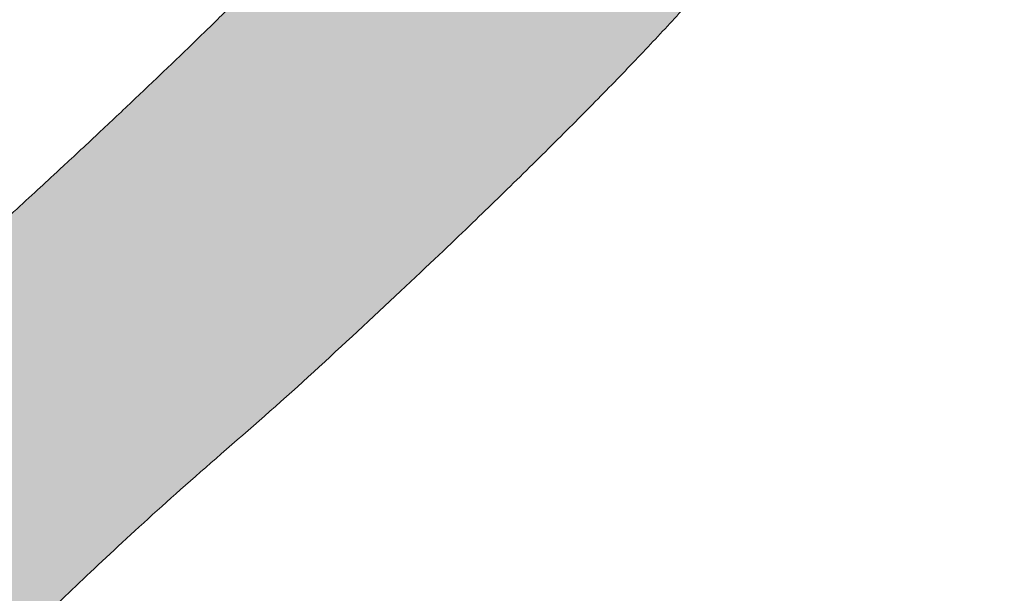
# Model space of a CAD drawing. Header units: inches. Extents: x -471 to -284, y -222 to 20.
# Tile 12 of 54: x -394.484 to -393.508, y 9.858 to 10.427. Entities that reach past the tile are written whole.
import ezdxf

# ---------------------------------------------------------------- set-up
doc = ezdxf.new("R2010")
doc.units = ezdxf.units.IN
doc.header["$LTSCALE"] = 32
doc.header["$MEASUREMENT"] = 0
doc.linetypes.add('Dash Style-1', pattern=[0.083328, 0.041656, -0.041672])
for name, color, linetype, lineweight in [('Black', 7, 'Continuous', 18), ('DashLine', 7, 'Dash Style-1', 13), ('DashLineFill', 7, 'Dash Style-1', 13), ('Drawing', 7, 'Continuous', 18), ('Metal-DeskStructure', 7, 'Continuous', 13), ('None', 7, 'Continuous', 18), ('Plastic-BracketCover', 7, 'Continuous', 13), ('SolidLine', 7, 'Continuous', 15), ('Wood_1-H', 7, 'Continuous', 13)]:
    doc.layers.add(name, color=color, linetype=linetype, lineweight=lineweight)
pattern_1 = [(45, (0, 0), (-1.61301565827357, 1.935715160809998), []), (45, (-1.0608, 1.0608), (-0.4723460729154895, 0.4167612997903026), [])]

# ---------------------------------------------------------------- blocks, each defined once
blk = doc.blocks.new('Group-54')
at = {"layer": 'Plastic-BracketCover', "color": 7}
for points, knots in [([(1.545890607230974, 0.02645157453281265), (1.549581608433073, 0.02645157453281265), (1.553272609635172, 0.02460607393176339), (1.555118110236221, 0.01722587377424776), (1.55696180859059, 0.004307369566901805), (1.55696180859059, -0.01414763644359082), (1.555118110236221, -0.02522064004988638), (1.553272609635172, -0.03260264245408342), (1.547736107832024, -0.03629364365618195), (1.542199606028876, -0.03813914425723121), (1.489603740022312, -0.05843965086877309), (1.437007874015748, -0.07874015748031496), (1.418552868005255, -0.08612215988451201), (1.389024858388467, -0.1008843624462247), (1.366878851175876, -0.1230303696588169), (1.355805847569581, -0.1525583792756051), (1.355805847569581, -0.1922366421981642), (1.355805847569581, -0.2116143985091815), (1.450848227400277, -0.2116143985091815), (1.549581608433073, -0.2116143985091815), (1.553272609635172, -0.2153035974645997), (1.555118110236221, -0.2226855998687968), (1.55696180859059, -0.2337586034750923), (1.55696180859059, -0.2503681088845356), (1.555118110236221, -0.2614411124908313), (1.553272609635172, -0.2688231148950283), (1.549581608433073, -0.2725141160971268), (1.338274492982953, -0.2725141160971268), (1.117739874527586, -0.2725141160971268), (1.106666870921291, -0.2577501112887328), (1.106666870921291, -0.202385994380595), (1.106666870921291, -0.137794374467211), (1.10851237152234, -0.1156483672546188), (1.11035787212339, -0.1064208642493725), (1.114048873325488, -0.08058565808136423), (1.13434937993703, -0.03998464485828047), (1.163877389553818, -0.01414763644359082), (1.202631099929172, 0.0006163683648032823), (1.246923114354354, 0.0006163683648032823), (1.28383312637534, -0.01230213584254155), (1.311515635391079, -0.03444814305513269), (1.329968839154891, -0.06766715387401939), (1.337350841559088, -0.08612215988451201), (1.342887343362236, -0.07504915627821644), (1.35765134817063, -0.05659415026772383), (1.377951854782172, -0.04183014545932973), (1.405634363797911, -0.0289116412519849), (1.422243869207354, -0.02152963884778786), (1.471148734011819, -0.001229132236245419), (1.520053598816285, 0.01907137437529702), (1.532972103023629, 0.02460607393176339), (1.544045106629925, 0.02645157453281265), (1.545890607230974, 0.02645157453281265)], [0, 0, 0, 0.004017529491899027, 0.008035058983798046, 0.01205258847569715, 0.01607011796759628, 0.02008764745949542, 0.02410517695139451, 0.02812270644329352, 0.03214023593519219, 0.03214023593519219, 0.07095094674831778, 0.07095094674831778, 0.08463415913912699, 0.09831737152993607, 0.1120005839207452, 0.1256837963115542, 0.138745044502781, 0.138745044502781, 0.202806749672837, 0.2052946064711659, 0.2077824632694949, 0.2102703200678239, 0.2127581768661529, 0.2147484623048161, 0.2167387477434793, 0.2187290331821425, 0.2207193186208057, 0.3326714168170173, 0.3396374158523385, 0.3466034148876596, 0.3918815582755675, 0.4075550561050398, 0.4232285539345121, 0.4232285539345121, 0.4666960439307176, 0.5101635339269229, 0.553631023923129, 0.5970985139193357, 0.640566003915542, 0.6840334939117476, 0.7275009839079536, 0.7709684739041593, 0.7709684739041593, 0.7980418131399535, 0.8251151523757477, 0.8521884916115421, 0.8792618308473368, 0.8792618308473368, 0.958132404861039, 0.958132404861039, 0.9790662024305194, 1, 1, 1]), ([(1.232159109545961, -0.06213065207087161), (1.204476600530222, -0.06213065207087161), (1.169413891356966, -0.08612215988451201), (1.160186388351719, -0.1138028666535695), (1.15834088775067, -0.1230303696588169), (1.156495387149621, -0.1451763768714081), (1.156495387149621, -0.1867001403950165), (1.156495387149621, -0.2116143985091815), (1.2321600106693, -0.2116143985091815), (1.30782463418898, -0.2116143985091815), (1.30782463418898, -0.183009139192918), (1.30782463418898, -0.130412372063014), (1.296751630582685, -0.09719336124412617), (1.274605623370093, -0.07320365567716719), (1.246923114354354, -0.06213065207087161), (1.232159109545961, -0.06213065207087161)], [0, 0, 0, 0.1425152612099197, 0.2850305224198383, 0.2850305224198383, 0.3309930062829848, 0.3769554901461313, 0.4458992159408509, 0.4458992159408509, 0.6552813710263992, 0.6552813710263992, 0.7344389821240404, 0.8008292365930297, 0.8672194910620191, 0.9336097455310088, 1, 1, 1]), ([(1.425934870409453, -0.3398696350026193), (1.448079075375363, -0.3398696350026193), (1.483143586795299, -0.3509408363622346), (1.512671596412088, -0.3693958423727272), (1.532972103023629, -0.3970783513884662), (1.555118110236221, -0.4469059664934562), (1.555118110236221, -0.5539431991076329), (1.555118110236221, -0.6203803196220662), (1.544045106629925, -0.6351443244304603), (1.330892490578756, -0.6351443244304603), (1.117739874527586, -0.6351443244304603), (1.106666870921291, -0.6203803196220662), (1.106666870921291, -0.5622479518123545), (1.106666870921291, -0.4708965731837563), (1.123276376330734, -0.4192243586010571), (1.150958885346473, -0.3860053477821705), (1.193405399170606, -0.3675503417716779), (1.235850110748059, -0.3675503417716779), (1.265378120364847, -0.374932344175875), (1.289369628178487, -0.3896963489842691), (1.309670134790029, -0.4136878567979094), (1.315206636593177, -0.4266063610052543), (1.318897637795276, -0.4081513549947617), (1.337350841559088, -0.3767778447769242), (1.365033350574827, -0.3527863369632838), (1.403788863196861, -0.3398696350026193), (1.425934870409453, -0.3398696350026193)], [0, 0, 0, 0.03145524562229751, 0.062910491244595, 0.09436573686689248, 0.1258209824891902, 0.188731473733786, 0.2661585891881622, 0.2758371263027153, 0.2855156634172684, 0.4355309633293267, 0.4452095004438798, 0.4548880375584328, 0.5214267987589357, 0.5746587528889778, 0.6278907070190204, 0.6811226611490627, 0.7343546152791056, 0.7627468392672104, 0.7911390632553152, 0.8195312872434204, 0.8479235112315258, 0.8479235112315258, 0.8859426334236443, 0.9239617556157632, 0.9619808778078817, 1, 1, 1]), ([(1.429625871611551, -0.4026148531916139), (1.409325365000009, -0.4026148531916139), (1.379797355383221, -0.4155333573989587), (1.359496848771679, -0.4395248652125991), (1.348423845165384, -0.4764330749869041), (1.348423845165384, -0.5401028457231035), (1.348423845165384, -0.5760901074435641), (1.426856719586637, -0.5760901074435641), (1.505289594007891, -0.5760901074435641), (1.505289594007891, -0.5327208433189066), (1.505289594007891, -0.4487514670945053), (1.477607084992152, -0.4155333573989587), (1.448079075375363, -0.4026148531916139), (1.429625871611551, -0.4026148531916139)], [0, 0, 0, 0.07915587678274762, 0.1583117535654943, 0.2374676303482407, 0.3166235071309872, 0.4195261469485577, 0.4195261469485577, 0.6437985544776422, 0.6437985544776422, 0.7678094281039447, 0.8839047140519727, 0.9419523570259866, 1, 1, 1]), ([(1.226622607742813, -0.4284518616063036), (1.210013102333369, -0.4284518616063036), (1.18417789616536, -0.4376793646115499), (1.165722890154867, -0.4579798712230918), (1.156495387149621, -0.4893515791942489), (1.156495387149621, -0.5447165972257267), (1.156495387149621, -0.5760901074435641), (1.228469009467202, -0.5760901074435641), (1.300442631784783, -0.5760901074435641), (1.300442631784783, -0.5419483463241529), (1.300442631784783, -0.4856605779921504), (1.289369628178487, -0.4561343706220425), (1.269069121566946, -0.4376793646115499), (1.241386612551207, -0.4284518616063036), (1.226622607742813, -0.4284518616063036)], [0, 0, 0, 0.07449877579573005, 0.1489975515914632, 0.223496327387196, 0.2979951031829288, 0.3954165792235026, 0.3954165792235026, 0.6189101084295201, 0.6189101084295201, 0.7249275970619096, 0.7936956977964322, 0.8624637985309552, 0.9312318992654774, 1, 1, 1])]:
    blk.add_open_spline(points, degree=2, knots=knots, dxfattribs=at)
blk = doc.blocks.new('1BRPFY-Leg_Plate (2D)')
at = {"layer": 'DashLineFill', "linetype": 'Continuous', "lineweight": 13}
h = blk.add_hatch(dxfattribs=at)
h.set_pattern_fill('Steel', color=253, style=0, pattern_type=2)
h.set_pattern_definition(pattern_1)
edge = h.paths.add_edge_path()
edge.add_arc((-1.704724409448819, -1.704724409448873), 0.125984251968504, 179.9999999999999, 269.9999999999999)
edge.add_line((-1.704724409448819, -1.830708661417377), (1.704724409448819, -1.830708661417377))
edge.add_arc((1.704724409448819, -1.704724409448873), 0.125984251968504, 270.0000000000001, 360.0000000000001)
edge.add_line((1.830708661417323, -1.704724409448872), (1.830708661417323, 1.704724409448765))
edge.add_arc((1.704724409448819, 1.704724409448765), 0.1259842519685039, 0, 90)
edge.add_line((1.704724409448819, 1.830708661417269), (-1.704724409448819, 1.830708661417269))
edge.add_arc((-1.704724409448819, 1.704724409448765), 0.1259842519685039, 90, 180)
edge.add_line((-1.830708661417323, 1.704724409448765), (-1.830708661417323, -1.704724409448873))
at = {"layer": 'DashLineFill', "flags": 128}
blk.add_lwpolyline([(-1.830708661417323, -1.704724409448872, 0.414213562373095), (-1.704724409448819, -1.830708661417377), (1.704724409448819, -1.830708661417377, 0.414213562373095), (1.830708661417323, -1.704724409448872), (1.830708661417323, 1.704724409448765, 0.414213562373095), (1.704724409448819, 1.830708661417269), (-1.704724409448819, 1.830708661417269, 0.414213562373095), (-1.830708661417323, 1.704724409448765)], format="xyb", close=True, dxfattribs=at)
at = {"layer": 'Plastic-BracketCover', "color": 7}
blk.add_blockref('Group-54', (0, 0), dxfattribs=at)
blk = doc.blocks.new('1BRPX8-Util_Bkt_Lg-F (2D)')
at = {"layer": 'DashLineFill', "linetype": 'Continuous', "lineweight": 13}
h = blk.add_hatch(dxfattribs=at)
h.set_pattern_fill('Steel', color=253, style=0, pattern_type=2)
h.set_pattern_definition(pattern_1)
edge = h.paths.add_edge_path()
edge.add_line((-4.468503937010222, 7.405511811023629), (-3.129921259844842, 7.405511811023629))
edge.add_line((-3.129921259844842, 7.405511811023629), (-3.129921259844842, -2.011811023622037))
edge.add_line((-3.129921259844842, -2.011811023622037), (-4.468503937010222, -2.011811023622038))
edge.add_line((-4.468503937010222, -2.011811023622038), (-4.468503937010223, -2.145669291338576))
edge.add_line((-4.468503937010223, -2.145669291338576), (-2.421259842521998, -2.145669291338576))
edge.add_line((-2.421259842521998, -2.145669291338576), (-2.421259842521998, -2.523622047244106))
edge.add_arc((-2.303149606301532, -2.523622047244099), 0.1181102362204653, 180.0000000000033, 270.0000000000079)
edge.add_line((-2.303149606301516, -2.641732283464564), (2.303149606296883, -2.641732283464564))
edge.add_arc((2.303149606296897, -2.523622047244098), 0.1181102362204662, 269.9999999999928, 359.9999999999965)
edge.add_line((2.421259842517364, -2.523622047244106), (2.421259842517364, -2.145669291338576))
edge.add_line((2.421259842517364, -2.145669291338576), (4.46850393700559, -2.145669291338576))
edge.add_line((4.46850393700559, -2.145669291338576), (4.46850393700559, -2.011811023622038))
edge.add_line((4.46850393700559, -2.011811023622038), (3.129921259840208, -2.011811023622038))
edge.add_line((3.129921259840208, -2.011811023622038), (3.129921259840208, 7.405511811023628))
edge.add_line((3.129921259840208, 7.405511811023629), (4.46850393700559, 7.405511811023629))
edge.add_line((4.46850393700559, 7.405511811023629), (4.46850393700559, 7.539370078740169))
edge.add_line((4.46850393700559, 7.539370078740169), (2.421259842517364, 7.539370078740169))
edge.add_line((2.421259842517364, 7.539370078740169), (2.421259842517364, 7.917322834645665))
edge.add_arc((2.30314960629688, 7.917322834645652), 0.1181102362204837, 6.452788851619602e-12, 89.99999999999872)
edge.add_line((2.303149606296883, 8.035433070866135), (-2.303149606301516, 8.035433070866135))
edge.add_arc((-2.303149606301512, 7.91732283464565), 0.1181102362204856, 90.00000000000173, 179.9999999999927)
edge.add_line((-2.421259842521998, 7.917322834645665), (-2.421259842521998, 7.539370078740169))
edge.add_line((-2.421259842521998, 7.539370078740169), (-4.468503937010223, 7.539370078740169))
edge.add_line((-4.468503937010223, 7.539370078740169), (-4.468503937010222, 7.405511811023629))
at = {"layer": 'SolidLine', "flags": 128}
blk.add_lwpolyline([(0.9220890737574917, -0.3133033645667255), (0.9601991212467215, -0.3361456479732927), (0.995886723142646, -0.362613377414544), (1.02880818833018, -0.3924516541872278), (1.058646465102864, -0.4253731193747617), (1.085114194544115, -0.4610607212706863), (1.107956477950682, -0.4991707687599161), (1.126953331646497, -0.5393362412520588), (1.141921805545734, -0.5811703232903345), (1.152717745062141, -0.6242701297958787), (1.159237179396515, -0.6682205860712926), (1.161417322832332, -0.7125984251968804), (1.159237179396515, -0.7569762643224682), (1.152717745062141, -0.8009267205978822), (1.141921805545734, -0.8440265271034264), (1.126953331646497, -0.8858606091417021), (1.107956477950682, -0.9260260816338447), (1.085114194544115, -0.9641361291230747), (1.058646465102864, -0.999823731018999), (1.02880818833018, -1.032745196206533), (0.995886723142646, -1.062583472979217), (0.9601991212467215, -1.089051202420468), (0.9220890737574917, -1.111893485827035)], dxfattribs=at)
blk = doc.blocks.new('Slate-LegBrace (2D)')
at = {"layer": 'DashLineFill', "linetype": 'Continuous', "lineweight": 13}
h = blk.add_hatch(dxfattribs=at)
h.set_pattern_fill('Steel', color=253, style=0, pattern_type=2)
h.set_pattern_definition(pattern_1)
h.paths.add_polyline_path([(1.477721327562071, -0.2676096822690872), (1.477721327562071, -0.2375137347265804), (1.672015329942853, -0.2375137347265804), (1.672015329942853, -0.02575645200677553), (1.675765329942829, -0.02575645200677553), (1.675765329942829, 0.7034311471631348), (1.734820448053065, 0.762486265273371), (1.929210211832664, 0.762486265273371), (1.988265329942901, 0.7034311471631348), (1.988265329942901, -0.02575645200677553), (1.992015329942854, -0.02575645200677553), (1.992015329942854, -0.2375137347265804), (2.186309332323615, -0.2375137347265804), (2.186309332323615, -0.2676096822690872)])
h = blk.add_hatch(dxfattribs=at)
h.set_pattern_fill('Steel', color=253, style=0, pattern_type=2)
h.set_pattern_definition(pattern_1)
edge = h.paths.add_edge_path()
edge.add_line((-2.199587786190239, -0.1351515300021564), (-1.374775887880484, -0.1351515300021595))
edge.add_arc((3.636636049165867e-15, -0.01355418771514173), 1.380142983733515, 185.0545920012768, 354.9454079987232)
edge.add_line((1.374775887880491, -0.13515153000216), (2.199718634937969, -0.1351515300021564))
edge.add_arc((6.54243738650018e-05, -0.01705725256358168), 2.202821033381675, 183.0731271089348, 356.92687289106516, ccw=False)
h = blk.add_hatch(dxfattribs=at)
h.set_pattern_fill('Steel', color=253, style=0, pattern_type=2)
h.set_pattern_definition(pattern_1)
edge = h.paths.add_edge_path()
edge.add_line((2.191696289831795, -0.2375138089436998), (1.463739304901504, -0.2375137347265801))
edge.add_arc((-6.542437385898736e-05, -0.01704129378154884), 1.480314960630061, 188.5652811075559, 351.4347188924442, ccw=False)
edge.add_line((-1.463870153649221, -0.2375137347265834), (-2.191827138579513, -0.2375138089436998))
edge.add_line((-2.191827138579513, -0.2375138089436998), (-2.199718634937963, -0.1351515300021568))
edge.add_line((-2.199718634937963, -0.1351515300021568), (-1.374775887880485, -0.1351515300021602))
edge.add_arc((2.937282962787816e-15, -0.01355418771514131), 1.380142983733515, 185.0545920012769, 354.9454079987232)
edge.add_line((1.37477588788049, -0.1351515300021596), (2.199587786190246, -0.1351515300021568))
edge.add_line((2.199587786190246, -0.1351515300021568), (2.191696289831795, -0.2375138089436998))
at = {"layer": 'DashLineFill', "flags": 128}
blk.add_lwpolyline([(1.477721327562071, -0.2676096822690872), (1.477721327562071, -0.2375137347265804), (1.672015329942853, -0.2375137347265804), (1.672015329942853, -0.02575645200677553), (1.675765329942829, -0.02575645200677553), (1.675765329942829, 0.7034311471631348), (1.734820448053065, 0.762486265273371), (1.929210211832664, 0.762486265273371), (1.988265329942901, 0.7034311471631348), (1.988265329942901, -0.02575645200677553), (1.992015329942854, -0.02575645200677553), (1.992015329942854, -0.2375137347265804), (2.186309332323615, -0.2375137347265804), (2.186309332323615, -0.2676096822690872)], close=True, dxfattribs=at)
for points in [[(2.191696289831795, -0.2375138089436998), (1.463739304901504, -0.2375137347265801, -0.860662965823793), (-1.463870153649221, -0.2375137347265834), (-2.191827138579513, -0.2375138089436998), (-2.199718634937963, -0.1351515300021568), (-1.374775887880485, -0.1351515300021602, 0.9154551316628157), (1.37477588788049, -0.1351515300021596), (2.199587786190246, -0.1351515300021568)], [(-2.199587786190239, -0.1351515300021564), (-1.374775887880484, -0.1351515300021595, 0.9154551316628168), (1.374775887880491, -0.13515153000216), (2.199718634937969, -0.1351515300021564, -0.9477524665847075)]]:
    blk.add_lwpolyline(points, format="xyb", close=True, dxfattribs=at)
blk = doc.blocks.new('TLLegSleeve (2D)')
at = {"layer": 'DashLineFill', "linetype": 'Continuous', "lineweight": 13}
h = blk.add_hatch(dxfattribs=at)
h.set_pattern_fill('Steel', color=253, style=0, pattern_type=2)
h.set_pattern_definition(pattern_1)
edge = h.paths.add_edge_path()
edge.add_line((1.08267716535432, 1.402343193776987), (1.08267716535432, 2.913385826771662))
edge.add_arc((-1.707523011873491e-13, 2.913385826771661), 1.08267716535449, 4.479377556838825e-14, 180)
edge.add_line((-1.082677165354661, 2.913385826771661), (-1.08267716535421, 1.402343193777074))
edge.add_arc((-1.332267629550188e-15, 2.886579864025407e-15), 1.771653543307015, 127.6698869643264, 412.330113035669)
edge.add_line((1.08267716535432, 1.402343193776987), (1.08267716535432, 1.402343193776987))
edge = h.paths.add_edge_path()
edge.add_arc((1.665334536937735e-15, 2.91338582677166), 0.7480314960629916, 180, 360)
edge.add_arc((1.665334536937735e-15, 2.91338582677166), 0.7480314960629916, 9.54166404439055e-15, 180)
edge.add_line((-0.7480314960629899, 2.91338582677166), (-0.7480314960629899, 2.91338582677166))
edge = h.paths.add_edge_path()
edge.add_arc((-1.723066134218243e-13, 5.70119602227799e-16), 1.437007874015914, 180, 360)
edge.add_arc((-1.723066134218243e-13, 9.149983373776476e-17), 1.437007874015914, 9.541664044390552e-15, 180)
edge.add_line((-1.437007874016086, 3.308097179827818e-16), (-1.437007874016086, 3.308097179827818e-16))
at = {"layer": 'DashLine', "color": 8, "flags": 128}
blk.add_lwpolyline([(1.653543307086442, 1.118599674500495e-14), (1.645581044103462, -0.1620755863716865), (1.621770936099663, -0.3225902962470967), (1.582342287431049, -0.4799982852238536), (1.527674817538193, -0.6327836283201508), (1.45829500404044, -0.7794749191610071), (1.374871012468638, -0.9186594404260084), (1.278206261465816, -1.048996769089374), (1.169231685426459, -1.169231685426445), (1.048996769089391, -1.278206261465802), (0.918659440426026, -1.374871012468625), (0.7794749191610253, -1.458295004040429), (0.6327836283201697, -1.527674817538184), (0.4799982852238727, -1.582342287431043), (0.3225902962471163, -1.621770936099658), (0.1620755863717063, -1.645581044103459), (8.723964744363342e-15, -1.653543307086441), (-0.162075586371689, -1.645581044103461), (-0.3225902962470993, -1.621770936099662), (-0.4799982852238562, -1.582342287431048), (-0.6327836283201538, -1.527674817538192), (-0.7794749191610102, -1.458295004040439), (-0.9186594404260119, -1.374871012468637), (-1.048996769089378, -1.278206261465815), (-1.169231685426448, -1.169231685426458), (-1.278206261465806, -1.048996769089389), (-1.374871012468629, -0.9186594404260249), (-1.458295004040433, -0.7794749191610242), (-1.527674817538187, -0.6327836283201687), (-1.582342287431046, -0.4799982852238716), (-1.621770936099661, -0.3225902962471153), (-1.645581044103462, -0.1620755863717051), (-1.653543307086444, -7.741682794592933e-15), (-1.645581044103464, 0.1620755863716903), (-1.621770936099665, 0.3225902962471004), (-1.582342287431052, 0.4799982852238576), (-1.527674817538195, 0.6327836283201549), (-1.458295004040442, 0.7794749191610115), (-1.37487101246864, 0.918659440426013), (-1.278206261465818, 1.048996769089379), (-1.169231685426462, 1.169231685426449), (-1.048996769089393, 1.278206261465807), (-0.9186594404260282, 1.37487101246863), (-0.7794749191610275, 1.458295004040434), (-0.6327836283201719, 1.527674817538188), (-0.479998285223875, 1.582342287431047), (-0.3225902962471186, 1.621770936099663), (-0.1620755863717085, 1.645581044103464), (-1.096189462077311e-14, 1.653543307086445), (0.1620755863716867, 1.645581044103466), (0.3225902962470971, 1.621770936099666), (0.479998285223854, 1.582342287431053), (0.6327836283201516, 1.527674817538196), (0.7794749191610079, 1.458295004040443), (0.9186594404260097, 1.374871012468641), (1.048996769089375, 1.278206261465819), (1.169231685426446, 1.169231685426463), (1.278206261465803, 1.048996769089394), (1.374871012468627, 0.9186594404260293), (1.458295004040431, 0.7794749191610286), (1.527674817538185, 0.6327836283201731), (1.582342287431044, 0.4799982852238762), (1.621770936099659, 0.3225902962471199), (1.64558104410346, 0.1620755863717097)], close=True, dxfattribs=at)
at = {"layer": 'DashLineFill', "flags": 128}
for points in [[(1.08267716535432, 1.402343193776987), (1.08267716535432, 2.913385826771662, 0.9999999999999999), (-1.082677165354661, 2.913385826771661), (-1.08267716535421, 1.402343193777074, 2.931618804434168), (1.08267716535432, 1.402343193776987)], [(-1.437007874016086, 3.308097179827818e-16, 0.9999999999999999), (1.437007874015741, 3.308097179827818e-16, 0.9999999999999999), (-1.437007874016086, 3.308097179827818e-16)]]:
    blk.add_lwpolyline(points, format="xyb", close=True, dxfattribs=at)
blk = doc.blocks.new('Group-56')
at = {"layer": 'SolidLine', "flags": 128}
blk.add_lwpolyline([(7.34251968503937, -8.30708661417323, -0.414213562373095), (9.05511811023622, -6.594488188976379, -0.414213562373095), (10.76771653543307, -8.30708661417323, -0.414213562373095), (9.05511811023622, -10.01968503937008, -0.414213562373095)], format="xyb", close=True, dxfattribs=at)
at = {"layer": 'Wood_1-H', "color": 7}
for name in ['1BRPX8-Util_Bkt_Lg-F (2D)', 'TLLegSleeve (2D)', 'Slate-LegBrace (2D)', '1BRPFY-Leg_Plate (2D)']:
    blk.add_blockref(name, (9.05511811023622, -8.30708661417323), dxfattribs=at)
blk = doc.blocks.new('Group-58')
at = {"layer": 'Metal-DeskStructure', "color": 7, "flags": 128}
blk.add_lwpolyline([(0.8051100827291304, 0.3242076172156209), (0.6569804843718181, -0.1001143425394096), (0.9545622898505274, -0.1001143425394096)], close=True, dxfattribs=at)
at = {"layer": 'Metal-DeskStructure', "color": 7}
blk.add_open_spline([(1.174112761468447, -0.3918349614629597), (1.184693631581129, -0.4210075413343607), (1.168822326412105, -0.4369198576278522), (1.14501536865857, -0.439571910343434), (1.104014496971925, -0.439571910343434), (1.078886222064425, -0.4369198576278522), (1.066982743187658, -0.4329417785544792), (1.060369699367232, -0.4236595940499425), (1.057724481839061, -0.4170294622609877), (1.021353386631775, -0.3010040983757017), (0.9849822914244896, -0.1849787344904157), (0.807093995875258, -0.1849787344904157), (0.6292057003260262, -0.1849787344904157), (0.5941572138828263, -0.2996780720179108), (0.5591087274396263, -0.4143774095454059), (0.5564635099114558, -0.4210075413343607), (0.5498504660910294, -0.4302897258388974), (0.5379469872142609, -0.4369198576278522), (0.5141400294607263, -0.439571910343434), (0.477108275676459, -0.439571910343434), (0.4519787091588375, -0.4355938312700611), (0.4427204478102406, -0.4249856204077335), (0.4427204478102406, -0.4050952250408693), (0.4480108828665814, -0.3905089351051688), (0.5915119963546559, 0.0006630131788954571), (0.7350131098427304, 0.3918349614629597), (0.7376583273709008, 0.3971390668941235), (0.7469165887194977, 0.4037691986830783), (0.7627866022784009, 0.4077472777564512), (0.789238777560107, 0.4090720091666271), (0.8302396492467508, 0.4090720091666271), (0.8580131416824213, 0.4077472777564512), (0.8752070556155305, 0.4037691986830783), (0.8844653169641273, 0.3971390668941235), (0.8871105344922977, 0.3918349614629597), (1.030611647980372, 0), (1.174112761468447, -0.3918349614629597)], degree=2, knots=[0, 0, 0, 0.01595318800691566, 0.02392978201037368, 0.03190637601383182, 0.03938443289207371, 0.04686248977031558, 0.05434054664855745, 0.06181860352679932, 0.06181860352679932, 0.1891978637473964, 0.1891978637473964, 0.3755520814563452, 0.3755520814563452, 0.5011946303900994, 0.5011946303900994, 0.5086726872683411, 0.5161507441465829, 0.5236288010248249, 0.5311068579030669, 0.5385854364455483, 0.5460640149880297, 0.5535425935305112, 0.5610211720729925, 0.5610211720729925, 0.7618481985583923, 0.7618481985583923, 0.7647050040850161, 0.7675618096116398, 0.7704186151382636, 0.7732754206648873, 0.7763226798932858, 0.7793699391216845, 0.7824171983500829, 0.7854644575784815, 0.7854644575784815, 1, 1, 1], dxfattribs=at)
blk = doc.blocks.new('TL14_lower_leg (2D)')
at = {"layer": 'DashLine', "flags": 128}
blk.add_lwpolyline([(-1.777195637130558e-14, 1.377952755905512), (0.1350629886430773, 1.371317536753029), (0.2688252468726, 1.351475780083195), (0.3999985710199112, 1.318618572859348), (0.5273196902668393, 1.27306234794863), (0.649562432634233, 1.215245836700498), (0.7655495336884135, 1.14572584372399), (0.8741639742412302, 1.065171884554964), (0.9743597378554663, 0.9743597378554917), (1.065171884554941, 0.8741639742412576), (1.14572584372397, 0.7655495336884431), (1.215245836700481, 0.6495624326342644), (1.273062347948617, 0.5273196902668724), (1.318618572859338, 0.3999985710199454), (1.351475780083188, 0.2688252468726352), (1.371317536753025, 0.1350629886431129), (1.377952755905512, 1.783045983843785e-14), (1.371317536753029, -0.1350629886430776), (1.351475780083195, -0.2688252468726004), (1.318618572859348, -0.3999985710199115), (1.27306234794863, -0.5273196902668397), (1.215245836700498, -0.6495624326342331), (1.145725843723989, -0.7655495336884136), (1.065171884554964, -0.8741639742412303), (0.9743597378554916, -0.9743597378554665), (0.8741639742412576, -1.065171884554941), (0.7655495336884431, -1.14572584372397), (0.6495624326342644, -1.215245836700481), (0.5273196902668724, -1.273062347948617), (0.3999985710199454, -1.318618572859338), (0.2688252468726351, -1.351475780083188), (0.135062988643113, -1.371317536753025), (1.777195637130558e-14, -1.377952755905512), (-0.1350629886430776, -1.371317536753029), (-0.2688252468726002, -1.351475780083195), (-0.3999985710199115, -1.318618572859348), (-0.5273196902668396, -1.27306234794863), (-0.6495624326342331, -1.215245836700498), (-0.7655495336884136, -1.14572584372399), (-0.8741639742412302, -1.065171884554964), (-0.9743597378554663, -0.9743597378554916), (-1.065171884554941, -0.8741639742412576), (-1.14572584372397, -0.7655495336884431), (-1.215245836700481, -0.6495624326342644), (-1.273062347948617, -0.5273196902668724), (-1.318618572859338, -0.3999985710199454), (-1.351475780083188, -0.2688252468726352), (-1.371317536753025, -0.1350629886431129), (-1.377952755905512, -1.783045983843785e-14), (-1.371317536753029, 0.1350629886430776), (-1.351475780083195, 0.2688252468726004), (-1.318618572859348, 0.3999985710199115), (-1.27306234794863, 0.5273196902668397), (-1.215245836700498, 0.6495624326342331), (-1.145725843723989, 0.7655495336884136), (-1.065171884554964, 0.8741639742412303), (-0.9743597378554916, 0.9743597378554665), (-0.8741639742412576, 1.065171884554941), (-0.7655495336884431, 1.14572584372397), (-0.6495624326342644, 1.215245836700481), (-0.5273196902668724, 1.273062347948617), (-0.3999985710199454, 1.318618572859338), (-0.2688252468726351, 1.351475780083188), (-0.135062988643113, 1.371317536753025)], close=True, dxfattribs=at)
at = {"layer": 'Metal-DeskStructure', "color": 7}
blk.add_blockref('Group-58', (0, 0), dxfattribs=at)
blk = doc.blocks.new('Group-59')
at = {"layer": 'DashLineFill', "linetype": 'Continuous', "lineweight": 13}
h = blk.add_hatch(dxfattribs=at)
h.set_pattern_fill('Steel', color=253, style=0, pattern_type=2)
h.set_pattern_definition(pattern_1)
h.paths.add_polyline_path([(-2.066929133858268, 1.397637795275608), (2.066929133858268, 1.397637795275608), (2.066929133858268, 0.1377952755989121), (2.106299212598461, 0.1377952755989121), (2.106299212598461, -0.1377952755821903), (2.066929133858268, -0.1377952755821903), (2.066929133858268, -5.275590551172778), (2.106299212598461, -5.275590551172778), (2.106299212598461, -5.55118110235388), (2.066929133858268, -5.55118110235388), (2.066929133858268, -5.82677165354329), (-2.066929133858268, -5.82677165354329), (-2.066929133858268, -5.55118110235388), (-2.106299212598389, -5.55118110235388), (-2.106299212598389, -5.275590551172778), (-2.066929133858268, -5.275590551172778), (-2.066929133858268, -0.1377952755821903), (-2.106299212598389, -0.1377952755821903), (-2.106299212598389, 0.1377952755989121), (-2.066929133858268, 0.1377952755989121)])
blk = doc.blocks.new('TL14_upper_leg (2D)')
at = {"layer": 'DashLine', "flags": 128}
blk.add_lwpolyline([(0, 1.22047244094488), (0.1196272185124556, 1.214595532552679), (0.2381023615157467, 1.197021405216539), (0.3542844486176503, 1.167919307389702), (0.4670545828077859, 1.127569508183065), (0.5753267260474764, 1.076360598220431), (0.6780581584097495, 1.01478574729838), (0.7742595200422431, 0.9434379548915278), (0.8630043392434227, 0.8630043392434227), (0.9434379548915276, 0.7742595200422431), (1.01478574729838, 0.6780581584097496), (1.076360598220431, 0.5753267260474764), (1.127569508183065, 0.467054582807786), (1.167919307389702, 0.3542844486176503), (1.197021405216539, 0.2381023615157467), (1.214595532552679, 0.1196272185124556), (1.22047244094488, 7.47323834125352e-17), (1.214595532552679, -0.1196272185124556), (1.197021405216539, -0.2381023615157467), (1.167919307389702, -0.3542844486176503), (1.127569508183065, -0.467054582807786), (1.076360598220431, -0.5753267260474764), (1.01478574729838, -0.6780581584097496), (0.9434379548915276, -0.7742595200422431), (0.8630043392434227, -0.8630043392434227), (0.7742595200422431, -0.9434379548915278), (0.6780581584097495, -1.01478574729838), (0.5753267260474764, -1.076360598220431), (0.4670545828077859, -1.127569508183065), (0.3542844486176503, -1.167919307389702), (0.2381023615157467, -1.197021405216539), (0.1196272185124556, -1.214595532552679), (0, -1.22047244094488), (-0.1196272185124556, -1.214595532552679), (-0.2381023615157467, -1.197021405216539), (-0.3542844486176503, -1.167919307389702), (-0.4670545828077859, -1.127569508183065), (-0.5753267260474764, -1.076360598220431), (-0.6780581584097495, -1.01478574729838), (-0.7742595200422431, -0.9434379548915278), (-0.8630043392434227, -0.8630043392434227), (-0.9434379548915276, -0.7742595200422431), (-1.01478574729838, -0.6780581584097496), (-1.076360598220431, -0.5753267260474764), (-1.127569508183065, -0.467054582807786), (-1.167919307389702, -0.3542844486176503), (-1.197021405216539, -0.2381023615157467), (-1.214595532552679, -0.1196272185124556), (-1.22047244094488, 7.47323834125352e-17), (-1.214595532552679, 0.1196272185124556), (-1.197021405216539, 0.2381023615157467), (-1.167919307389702, 0.3542844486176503), (-1.127569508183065, 0.467054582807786), (-1.076360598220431, 0.5753267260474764), (-1.01478574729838, 0.6780581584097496), (-0.9434379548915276, 0.7742595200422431), (-0.8630043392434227, 0.8630043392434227), (-0.7742595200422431, 0.9434379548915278), (-0.6780581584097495, 1.01478574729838), (-0.5753267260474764, 1.076360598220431), (-0.4670545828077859, 1.127569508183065), (-0.3542844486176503, 1.167919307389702), (-0.2381023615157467, 1.197021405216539), (-0.1196272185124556, 1.214595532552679)], close=True, dxfattribs=at)
at = {"layer": 'DashLine', "color": 7}
blk.add_blockref('Group-59', (0, 0), dxfattribs=at)
blk = doc.blocks.new('1BRPT9-Bracket (2D)')
at = {"layer": 'DashLineFill', "linetype": 'Continuous', "lineweight": 13}
h = blk.add_hatch(dxfattribs=at)
h.set_pattern_fill('Steel', color=253, style=0, pattern_type=2)
h.set_pattern_definition(pattern_1)
edge = h.paths.add_edge_path()
edge.add_arc((1.677931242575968, -8.488188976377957), 0.2519685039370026, 269.999999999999, 360.0000000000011)
edge.add_line((1.929899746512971, -8.488188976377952), (1.929899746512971, -7.480314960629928))
edge.add_line((1.929899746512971, -7.480314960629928), (2.323600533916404, -7.480314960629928))
edge.add_line((2.323600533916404, -7.480314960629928), (2.323600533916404, 7.461135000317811))
edge.add_line((2.323600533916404, 7.461135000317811), (1.929899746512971, 7.480314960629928))
edge.add_line((1.929899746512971, 7.480314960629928), (1.929899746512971, 8.488188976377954))
edge.add_arc((1.677931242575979, 8.488188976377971), 0.2519685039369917, 359.999999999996, 450.0000000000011)
edge.add_line((1.677931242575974, 8.740157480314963), (-2.32206875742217, 8.740157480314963))
edge.add_line((-2.32206875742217, 8.740157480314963), (-2.32206875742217, -8.74015748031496))
edge.add_line((-2.32206875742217, -8.74015748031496), (1.677931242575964, -8.74015748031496))
blk = doc.blocks.new('Group-81')
at = {"layer": 'Metal-DeskStructure', "linetype": 'Continuous', "lineweight": 0, "true_color": 0xff0000}
blk.add_hatch(color=1, dxfattribs=at).paths.add_polyline_path([(1.987219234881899, -0.9301181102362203), (1.987219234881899, -1.274606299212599), (0.4025735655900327, -1.274606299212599), (0.4023214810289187, -1.244883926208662), (0.4031795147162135, -1.21546436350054), (0.4051476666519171, -1.186347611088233), (0.4082259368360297, -1.15753366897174), (0.4124143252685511, -1.129022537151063), (0.4177128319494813, -1.1008142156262), (0.4241214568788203, -1.072908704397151), (0.4316402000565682, -1.045306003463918), (0.4455088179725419, -1.000302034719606), (0.4612781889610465, -0.9557186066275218), (0.4789483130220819, -0.9115557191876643), (0.4985191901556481, -0.8678133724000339), (0.5199908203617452, -0.8244915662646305), (0.543363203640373, -0.7815903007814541), (0.5686363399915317, -0.7391095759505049), (0.5958102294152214, -0.6970493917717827), (0.6262305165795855, -0.6545855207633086), (0.6612428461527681, -0.6108937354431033), (0.7008472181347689, -0.5659740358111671), (0.7450436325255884, -0.5198264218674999), (0.793832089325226, -0.4724508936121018), (0.847212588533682, -0.4238474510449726), (0.9051851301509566, -0.3740160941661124), (0.9677497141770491, -0.3229568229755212), (1.064241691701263, -0.2345473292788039), (1.152407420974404, -0.1517895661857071), (1.232246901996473, -0.07468353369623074), (1.303760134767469, -0.003229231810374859), (1.366947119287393, 0.06257333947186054), (1.421807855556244, 0.1227241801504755), (1.468342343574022, 0.1772232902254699), (1.506550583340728, 0.2260706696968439), (1.538467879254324, 0.2720417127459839), (1.566129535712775, 0.3179118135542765), (1.589535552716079, 0.3636809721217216), (1.608685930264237, 0.4093491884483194), (1.623580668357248, 0.4549164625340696), (1.634219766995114, 0.5003827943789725), (1.640603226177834, 0.5457481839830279), (1.642731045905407, 0.5910126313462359), (1.640973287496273, 0.6332243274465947), (1.635700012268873, 0.6737371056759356), (1.626911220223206, 0.7125509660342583), (1.614606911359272, 0.7496659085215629), (1.598787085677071, 0.7850819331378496), (1.579451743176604, 0.8187990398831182), (1.556600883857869, 0.8508172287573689), (1.530234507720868, 0.8811364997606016), (1.501059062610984, 0.9087644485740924), (1.469780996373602, 0.9327086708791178), (1.436400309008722, 0.9529691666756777), (1.400917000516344, 0.9695459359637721), (1.363331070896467, 0.9824389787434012), (1.323642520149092, 0.991648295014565), (1.281851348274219, 0.9971738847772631), (1.237957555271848, 0.9990157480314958), (1.191254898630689, 0.9970140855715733), (1.146957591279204, 0.9910090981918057), (1.105065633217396, 0.981000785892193), (1.065579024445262, 0.9669891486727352), (1.028497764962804, 0.9489741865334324), (0.993821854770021, 0.9269558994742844), (0.9615512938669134, 0.9009342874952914), (0.9316860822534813, 0.8709093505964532), (0.9047981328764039, 0.837352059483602), (0.8814593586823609, 0.8007333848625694), (0.8616697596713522, 0.7610533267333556), (0.8454293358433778, 0.7183118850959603), (0.8327380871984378, 0.6725090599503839), (0.8235960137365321, 0.6236448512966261), (0.8180031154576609, 0.571719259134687), (0.8159593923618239, 0.5167322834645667), (0.4714712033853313, 0.5856299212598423), (0.4819337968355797, 0.6671096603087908), (0.4977117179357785, 0.7436104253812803), (0.5188049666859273, 0.8151322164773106), (0.5452135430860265, 0.8816750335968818), (0.5769374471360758, 0.943238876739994), (0.6139766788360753, 0.9998237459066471), (0.656331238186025, 1.051429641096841), (0.7040011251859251, 1.098056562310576), (0.7564817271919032, 1.139435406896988), (0.8132684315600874, 1.175297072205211), (0.874361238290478, 1.205641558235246), (0.9397601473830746, 1.230468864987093), (1.009465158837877, 1.249778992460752), (1.083476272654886, 1.263571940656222), (1.161793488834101, 1.271847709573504), (1.244416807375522, 1.274606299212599), (1.328024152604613, 1.271486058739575), (1.407140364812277, 1.262125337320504), (1.481765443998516, 1.246524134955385), (1.551899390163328, 1.22468245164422), (1.617542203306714, 1.196600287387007), (1.678693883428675, 1.162277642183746), (1.735354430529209, 1.121714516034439), (1.787523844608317, 1.074910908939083), (1.834327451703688, 1.023481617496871), (1.874890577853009, 0.9690414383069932), (1.909213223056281, 0.9115903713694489), (1.937295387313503, 0.8511284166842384), (1.959137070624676, 0.7876555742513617), (1.9747382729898, 0.7211718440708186), (1.984098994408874, 0.6516772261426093), (1.987219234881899, 0.5791717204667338), (1.986294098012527, 0.5418296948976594), (1.983518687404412, 0.5046222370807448), (1.978893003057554, 0.4675493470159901), (1.972417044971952, 0.4306110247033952), (1.964090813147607, 0.3938072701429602), (1.953914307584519, 0.357138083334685), (1.941887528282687, 0.3206034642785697), (1.928010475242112, 0.2842034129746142), (1.911980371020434, 0.2476351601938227), (1.893494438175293, 0.2105959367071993), (1.87255267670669, 0.173085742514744), (1.849155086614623, 0.1351045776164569), (1.823301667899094, 0.09665244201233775), (1.794992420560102, 0.05772933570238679), (1.764227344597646, 0.0183352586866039), (1.731006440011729, -0.02152978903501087), (1.694017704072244, -0.06341332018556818), (1.651949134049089, -0.1088628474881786), (1.604800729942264, -0.1578783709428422), (1.552572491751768, -0.210459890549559), (1.495264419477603, -0.2666074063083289), (1.432876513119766, -0.3263209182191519), (1.365408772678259, -0.3896004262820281), (1.292861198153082, -0.4564459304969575), (1.229909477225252, -0.5112058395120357), (1.173467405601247, -0.5613736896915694), (1.123534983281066, -0.6069494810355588), (1.080112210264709, -0.6479332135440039), (1.043199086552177, -0.6843248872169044), (1.012795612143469, -0.7161245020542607), (0.9889017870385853, -0.7433320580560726), (0.9715176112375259, -0.76594755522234), (0.9576994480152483, -0.7862922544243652), (0.9445036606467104, -0.8066874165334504), (0.9319302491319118, -0.8271330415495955), (0.9199792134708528, -0.8476291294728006), (0.9086505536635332, -0.8681756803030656), (0.8979442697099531, -0.8887726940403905), (0.8878603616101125, -0.9094201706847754), (0.8783988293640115, -0.9301181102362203)])
at = {"layer": 'Metal-DeskStructure', "color": 7}
blk.add_open_spline([(1.987219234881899, -0.9301181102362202), (1.987219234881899, -1.102362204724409), (1.987219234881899, -1.274606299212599), (1.194896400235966, -1.274606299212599), (0.4025735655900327, -1.274606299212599), (0.399344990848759, -1.155111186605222), (0.4316402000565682, -1.045306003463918), (0.4833131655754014, -0.8644490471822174), (0.7083072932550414, -0.529649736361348), (0.9677497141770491, -0.3229568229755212), (1.370370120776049, 0.04198461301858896), (1.642731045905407, 0.4101567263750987), (1.642731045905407, 0.7632572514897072), (1.417737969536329, 0.9990157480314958), (1.04633623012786, 0.9990157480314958), (0.8170359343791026, 0.7428029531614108), (0.8159593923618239, 0.5167322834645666), (0.6437152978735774, 0.5511811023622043), (0.4714712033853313, 0.5856299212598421), (0.502690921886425, 0.9215068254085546), (0.9053113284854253, 1.274606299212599), (1.587828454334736, 1.274606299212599), (1.987219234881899, 0.8752155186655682), (1.987219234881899, 0.4295344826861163), (1.868801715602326, 0.138872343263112), (1.593211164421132, -0.1819319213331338), (1.292861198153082, -0.4564459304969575), (1.028035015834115, -0.6846696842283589), (0.915000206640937, -0.8472254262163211), (0.8783988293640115, -0.9301181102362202), (1.432809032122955, -0.9301181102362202), (1.987219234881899, -0.9301181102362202)], degree=2, knots=[0, 0, 0, 0.0212862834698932, 0.0212862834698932, 0.1192031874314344, 0.1192031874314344, 0.1339760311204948, 0.1339760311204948, 0.1582533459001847, 0.1825306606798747, 0.1825306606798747, 0.2223012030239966, 0.2620717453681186, 0.2999486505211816, 0.3378255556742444, 0.3781971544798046, 0.4185687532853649, 0.4185687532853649, 0.4499368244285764, 0.4499368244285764, 0.5101754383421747, 0.5704140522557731, 0.6314176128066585, 0.692421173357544, 0.7232558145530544, 0.7540904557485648, 0.7849250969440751, 0.7849250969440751, 0.8114174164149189, 0.8379097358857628, 0.8379097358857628, 1, 1, 1], dxfattribs=at)
blk = doc.blocks.new('SlateLegLocator-R2')
at = {"color": 255, "linetype": 'Dash Style-1', "lineweight": 5}
blk.add_wipeout([(-2.106299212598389, 1.3779527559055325), (2.10629921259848, 1.3779527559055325), (2.10629921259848, -5.807086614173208), (-2.106299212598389, -5.807086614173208)], dxfattribs=at).dxf.layer = 'Black'
at = {"layer": 'Metal-DeskStructure', "color": 7}
blk.add_blockref('Group-81', (0, 0), dxfattribs=at)
blk = doc.blocks.new('Group-83')
at = {"layer": 'None', "color": 7}
for name, p in [('1BRPT9-Bracket (2D)', (8.976377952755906, -12.00787401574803)), ('1BRPFY-Leg_Plate (2D)', (8.976377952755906, -8.30708661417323)), ('TL14_upper_leg (2D)', (8.976377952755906, -8.30708661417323)), ('TL14_lower_leg (2D)', (8.976377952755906, -8.30708661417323))]:
    blk.add_blockref(name, p, dxfattribs=at)
blk.add_blockref('SlateLegLocator-R2', (8.976377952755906, -8.30708661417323), dxfattribs=at)
blk = doc.blocks.new('Group-87')
at = {"layer": 'None'}
blk.add_blockref('Group-56', (0, 0), dxfattribs=at)
blk.add_blockref('Group-83', (0, 0), dxfattribs=at)
blk = doc.blocks.new('SL Credenza Desk (2D)')
at = {"layer": 'None'}
blk.add_blockref('Group-87', (0, 0), dxfattribs=at)
at = {"layer": 'Drawing', "color": 0, "flags": 1}
for tag in ['Tag', 'Catalog', 'Option1', 'Option2', 'Option3', 'Option4', 'Option5', 'Option6', 'Option7', 'Option8', 'Option9', 'Option10', 'Option11', 'Option12', 'Custom', 'FinishGroup', 'Discount', 'Item2', 'Item3', 'Item6', 'Item9', 'Item10', 'Item12', 'Item13', 'Item16', 'Item19', 'Item20', 'Item21', 'Item22', 'Item23', 'Item24', 'Item25', 'Item8', 'Item18', 'Item1', 'Item4', 'Item5', 'Item7', 'Item11', 'Item14', 'Item15', 'Item17']:
    blk.add_attdef(tag, (-44.99146332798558, 3.308073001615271), '', height=0.007086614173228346, dxfattribs=at)

msp = doc.modelspace()

# ---------------------------------------------------------------- block references
at = {"layer": 'Drawing'}
msp.add_blockref('SL Credenza Desk (2D)', (-404.4901574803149, 18.81496062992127), dxfattribs=at)

doc.saveas('drawing.dxf')
